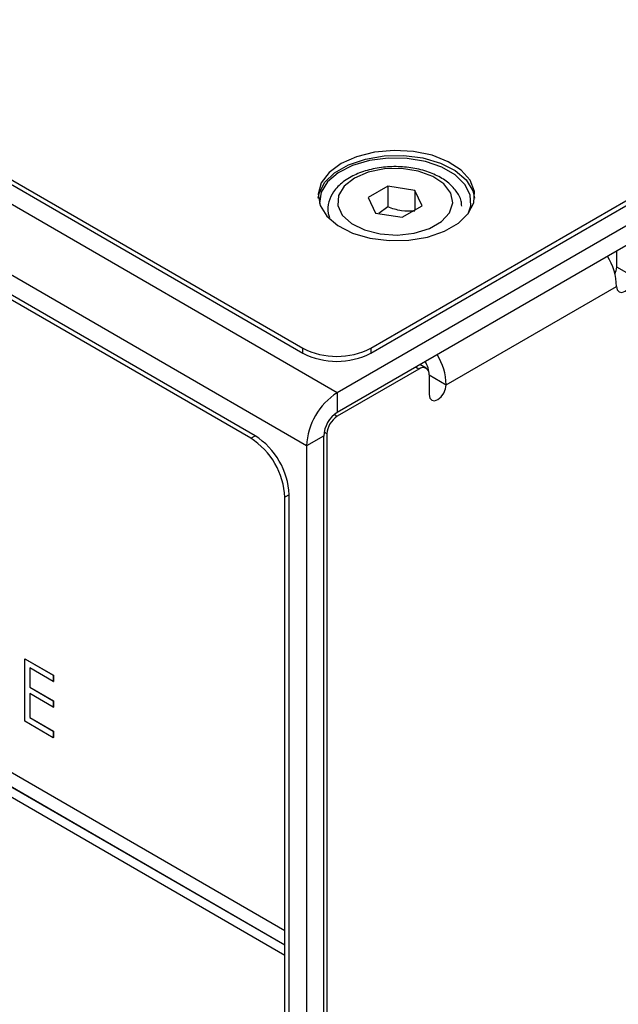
# Model space of a CAD drawing. Header units: millimetres. Extents: x 0 to 420, y 0 to 297.
# Tile 53 of 72: x 333 to 345, y 221 to 241. Entities that reach past the tile are written whole.
import ezdxf

# ---------------------------------------------------------------- set-up
doc = ezdxf.new("R2010")
doc.units = ezdxf.units.MM

msp = doc.modelspace()

# ---------------------------------------------------------------- linework, layer by layer
at = {"color": 7, "linetype": 'Continuous', "lineweight": 25}
for p, q in [((339.622, 233.453), (320.804, 244.316)), ((322.219, 244.01), (338.906, 234.376)), ((322.219, 243.908), (338.906, 234.274)), ((338.986, 232.35), (320.168, 243.214)), ((337.916, 232.559), (321.229, 242.193)), ((337.826, 232.507), (321.138, 242.141)), ((340.32, 234.376), (352.253, 241.265)), ((340.32, 234.274), (352.253, 241.163)), ((347.259, 237.861), (339.622, 233.453)), ((340.674, 237.735), (340.265, 237.499)), ((341.231, 237.649), (340.674, 237.735)), ((340.674, 237.735), (340.674, 237.306)), ((340.265, 237.499), (340.415, 237.177)), ((341.381, 237.327), (341.231, 237.649)), ((341.231, 237.649), (341.231, 237.24)), ((347.259, 237.453), (339.622, 233.044)), ((340.674, 237.306), (340.485, 237.166)), ((340.972, 237.091), (341.381, 237.327)), ((340.415, 237.177), (340.972, 237.091)), ((345.419, 236.391), (345.419, 236.066)), ((345.419, 236.066), (345.773, 235.862)), ((341.884, 233.616), (345.419, 235.657)), ((338.906, 234.274), (338.906, 234.376)), ((340.32, 234.376), (340.32, 234.274)), ((341.468, 233.958), (341.336, 234.034)), ((341.318, 233.943), (339.621, 232.963)), ((341.53, 233.821), (341.53, 233.412)), ((341.53, 233.821), (341.884, 233.616)), ((339.622, 233.453), (339.622, 233.044)), ((320.431, 232.751), (338.533, 222.301)), ((339.409, 209.894), (339.409, 232.596)), ((338.533, 221.995), (320.431, 232.445)), ((338.535, 221.996), (320.433, 232.446)), ((337.826, 232.507), (337.916, 232.559)), ((339.339, 232.554), (338.986, 232.35)), ((339.339, 232.554), (339.339, 209.526)), ((320.431, 232.24), (338.533, 221.79)), ((338.986, 232.35), (338.986, 209.322)), ((338.623, 231.335), (338.533, 231.283)), ((338.533, 222.301), (338.533, 231.283)), ((338.623, 182.996), (338.623, 231.335)), ((333.137, 227.935), (333.139, 227.936)), ((333.137, 227.935), (333.727, 227.594)), ((333.137, 226.639), (333.137, 227.935)), ((333.139, 227.936), (333.729, 227.595)), ((333.727, 227.461), (333.238, 227.744)), ((333.238, 227.744), (333.238, 227.345)), ((333.24, 227.743), (333.24, 227.346)), ((333.727, 227.594), (333.729, 227.595)), ((333.727, 227.594), (333.727, 227.461)), ((333.729, 227.595), (333.729, 227.462)), ((333.238, 227.345), (333.24, 227.346)), ((333.238, 227.345), (333.727, 227.062)), ((333.24, 227.346), (333.729, 227.063)), ((333.727, 227.461), (333.729, 227.462)), ((333.727, 226.929), (333.238, 227.212)), ((333.238, 227.212), (333.238, 226.713)), ((333.24, 227.211), (333.24, 226.714)), ((333.727, 227.062), (333.729, 227.063)), ((333.727, 227.062), (333.727, 226.929)), ((333.727, 226.929), (333.729, 226.931)), ((333.729, 227.063), (333.729, 226.931)), ((333.238, 226.713), (333.24, 226.714)), ((333.238, 226.713), (333.727, 226.431)), ((333.24, 226.714), (333.729, 226.432)), ((333.727, 226.298), (333.137, 226.639)), ((333.727, 226.431), (333.729, 226.432)), ((333.727, 226.431), (333.727, 226.298)), ((333.727, 226.298), (333.729, 226.299)), ((333.729, 226.432), (333.729, 226.299)), ((338.533, 222.301), (338.535, 222.302)), ((338.535, 221.996), (338.535, 222.302)), ((338.533, 221.995), (338.535, 221.996)), ((338.533, 221.79), (338.533, 221.995)), ((338.533, 221.79), (338.535, 221.791)), ((338.535, 182.945), (338.535, 221.791))]:
    msp.add_line(p, q, dxfattribs=at)
at = {"color": 8, "linetype": 'Continuous', "lineweight": 25}
for p, q in [((341.318, 233.943), (341.249, 233.983)), ((339.559, 232.999), (339.621, 232.963)), ((339.409, 232.596), (339.347, 232.632))]:
    msp.add_line(p, q, dxfattribs=at)
at = {"color": 7, "linetype": 'Continuous', "lineweight": 25, "flags": 128}
for points in [[(339.702, 238.203), (339.452, 238.017), (339.29, 237.802), (339.227, 237.569), (339.265, 237.335), (339.403, 237.114), (339.632, 236.919), (339.937, 236.764), (340.3, 236.657), (340.698, 236.606), (341.105, 236.613), (341.496, 236.679), (341.847, 236.799), (342.135, 236.965), (342.342, 237.167), (342.456, 237.393), (342.469, 237.628), (342.38, 237.858), (342.195, 238.067), (341.925, 238.243), (341.589, 238.376), (341.205, 238.455), (340.8, 238.477), (340.397, 238.441), (340.024, 238.347), (339.702, 238.203)], [(339.228, 237.489), (339.246, 237.584), (339.359, 237.81), (339.567, 238.013), (339.855, 238.179), (340.205, 238.299), (340.597, 238.364), (341.004, 238.372), (341.401, 238.32), (341.764, 238.214), (342.07, 238.058), (342.299, 237.864), (342.437, 237.642), (342.473, 237.489)], [(342.339, 237.164), (342.392, 237.327), (342.38, 237.554), (342.27, 237.773), (342.069, 237.969), (341.79, 238.131), (341.45, 238.247), (341.071, 238.31), (340.676, 238.317), (340.291, 238.268), (339.939, 238.164), (339.643, 238.013), (339.421, 237.825), (339.287, 237.61), (339.25, 237.384), (339.251, 237.377)], [(339.977, 237.902), (339.765, 237.736), (339.647, 237.541), (339.633, 237.336), (339.726, 237.137), (339.916, 236.962), (340.186, 236.828), (340.513, 236.745), (340.868, 236.722), (341.218, 236.761), (341.534, 236.857), (341.786, 237.003), (341.953, 237.185), (342.019, 237.387), (341.979, 237.592), (341.837, 237.781), (341.604, 237.937), (341.302, 238.046), (340.957, 238.1), (340.6, 238.092), (340.264, 238.024), (339.977, 237.902)], [(345.419, 236.066), (345.406, 235.98), (345.383, 235.922)], [(345.419, 235.657), (345.433, 235.587), (345.471, 235.543), (345.528, 235.532), (345.596, 235.555), (345.664, 235.61), (345.721, 235.687), (345.759, 235.776), (345.773, 235.862)], [(341.53, 233.412), (341.544, 233.342), (341.582, 233.298), (341.639, 233.287), (341.707, 233.31), (341.775, 233.365), (341.832, 233.442), (341.87, 233.531), (341.884, 233.616)]]:
    msp.add_lwpolyline(points, dxfattribs=at)
at = {"color": 7, "linetype": 'Continuous', "lineweight": 25}
for centre, radius, start, end in [((344.122, 235.613), 1.298, 1.9546, 31.092), ((339.613, 235.741), 1.537, 242.6097, 297.3903), ((339.613, 235.639), 1.537, 242.6097, 297.3903), ((340.586, 233.572), 1.298, 1.9546, 31.092), ((340.954, 233.801), 0.577, 1.9525, 31.0306), ((341.401, 233.842), 0.131, 350.786, 129.2032), ((340.368, 232.287), 1.383, 122.6055, 177.3943), ((339.954, 232.526), 0.615, 122.6055, 177.3942), ((339.869, 232.575), 0.461, 122.605, 177.3945), ((336.998, 231.213), 1.537, 2.6054, 57.3946), ((337.088, 231.265), 1.537, 2.6054, 57.3946)]:
    msp.add_arc(centre, radius, start, end, dxfattribs=at)
for points, knots in [([(342.204, 237.322), (342.203, 237.357), (342.197, 237.469), (342.095, 237.642), (341.918, 237.826), (341.669, 237.976), (341.364, 238.084), (341.021, 238.141), (340.665, 238.144), (340.319, 238.093), (340.057, 238.006), (339.869, 237.911), (339.701, 237.799), (339.54, 237.636), (339.435, 237.411), (339.409, 237.218), (339.449, 237.112), (339.46, 237.083)], [0, 0, 0, 0, 0.033415, 0.104907, 0.178447, 0.256349, 0.336721, 0.417142, 0.497381, 0.577813, 0.658803, 0.698283, 0.741912, 0.824603, 0.895117, 0.970905, 1, 1, 1, 1]), ([(341.231, 237.22), (341.14, 237.212), (341.048, 237.212), (340.858, 237.241), (340.765, 237.27), (340.674, 237.306)], [0, 0, 0, 0, 0.5, 0.5, 1, 1, 1, 1])]:
    msp.add_open_spline(points, degree=3, knots=knots, dxfattribs=at)

doc.saveas('drawing.dxf')
